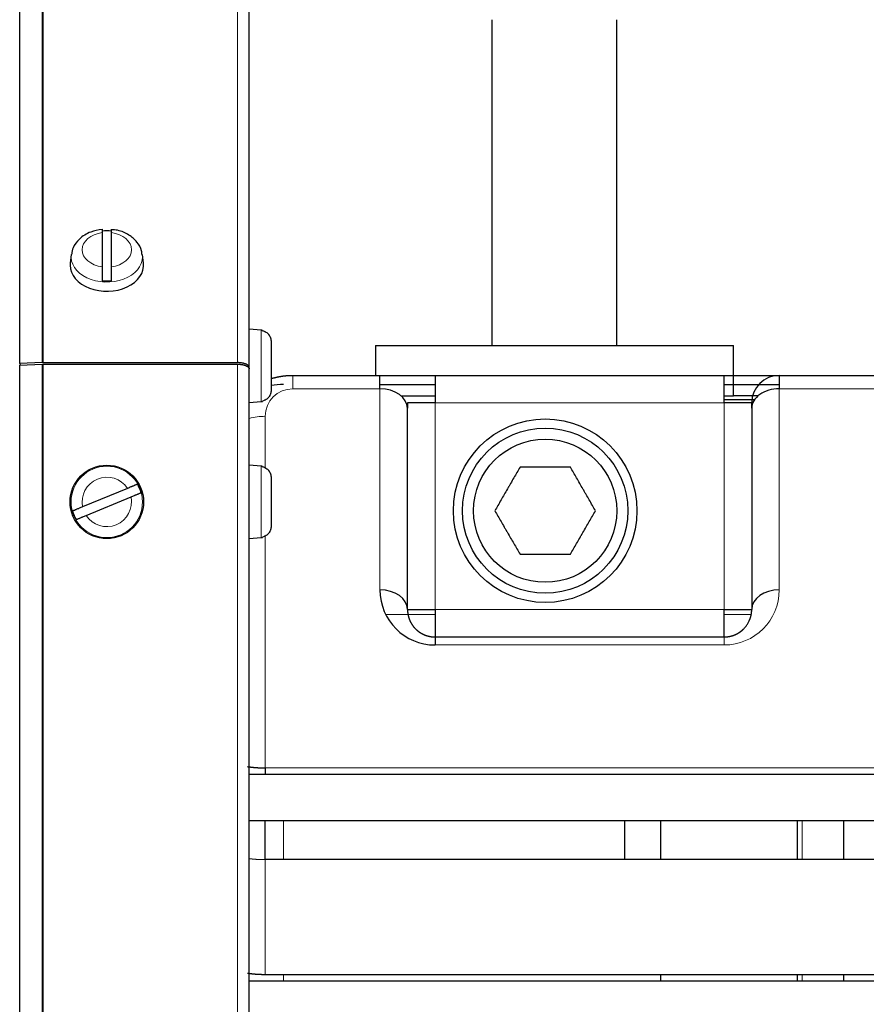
# Model space of a CAD drawing. Header units: millimetres. Extents: x 0 to 29700, y -16 to 21000.
# Tile 64 of 256: x 7935 to 8119, y 9822 to 10037. Entities that reach past the tile are written whole.
import ezdxf

# ---------------------------------------------------------------- set-up
doc = ezdxf.new("R2010")
doc.units = ezdxf.units.MM
doc.layers.add('1', color=7, linetype='Continuous', true_color=0xffffff)

msp = doc.modelspace()

# ---------------------------------------------------------------- linework, layer by layer
at = {"layer": '1', "color": 4, "linetype": 'Continuous', "lineweight": 13}
for p, q in [((7939.405, 9962.056), (7939.405, 10352.373)), ((7939.623, 9962.06), (7939.623, 10352.383)), ((7982.013, 9962.06), (7982.013, 10352.383)), ((7961.285, 9985.118), (7961.254, 9985.61)), ((7987.123, 9953.581), (7987.123, 9969.124)), ((7939.405, 9403.221), (7939.405, 9961.713)), ((7939.623, 9403.217), (7939.623, 9961.717)), ((7982.013, 9403.217), (7982.013, 9961.717)), ((7994.013, 9956.363), (7994.013, 9959.292)), ((8013.013, 9956.363), (7994.013, 9956.363)), ((8013.013, 9912.535), (8013.013, 9956.363)), ((8168.013, 9956.363), (8100.013, 9956.363)), ((8100.013, 9956.363), (8100.013, 9912.535)), ((8088.013, 9953.292), (8025.013, 9953.292)), ((8025.013, 9953.292), (8025.013, 9908.292)), ((8088.013, 9908.292), (8088.013, 9953.292)), ((7988.013, 9950.363), (7988.013, 9939.139)), ((7987.123, 9923.945), (7987.123, 9939.489)), ((7988.013, 9924.293), (7988.013, 9873.756)), ((8025.013, 9908.292), (8088.013, 9908.292)), ((8025.016, 9907.152), (8014.29, 9907.152)), ((8093.79, 9907.152), (8088.017, 9907.152)), ((8088.013, 9902.292), (8088.013, 9900.535)), ((8088.013, 9900.535), (8025.013, 9900.535)), ((7988.013, 9873.756), (8241.013, 9873.756)), ((7992.013, 9853.757), (7992.013, 9862.292)), ((8105.013, 9853.754), (8105.013, 9862.29)), ((7988.013, 9853.756), (7988.013, 9828.756)), ((7992.013, 9827.291), (7992.013, 9828.756)), ((8105.013, 9827.286), (8105.013, 9828.756))]:
    msp.add_line(p, q, dxfattribs=at)
at = {"layer": '1', "color": 2, "linetype": 'Continuous', "lineweight": 25}
for p, q in [((7934.532, 9961.879), (7934.532, 10351.947)), ((7984.513, 9961.024), (7984.513, 10349.883)), ((8037.413, 10036.791), (8037.413, 9965.793)), ((8064.613, 9965.793), (8064.613, 10036.791)), ((7952.513, 9990.406), (7952.513, 9982.929)), ((7954.513, 9982.929), (7954.513, 9990.406)), ((7945.771, 9985.599), (7945.544, 9983.768)), ((7961.483, 9983.768), (7961.255, 9985.599)), ((7945.544, 9983.768), (7945.513, 9983.273)), ((7987.123, 9969.124), (7984.513, 9969.353)), ((7987.413, 9969.016), (7987.413, 9969.081)), ((7989.313, 9966.64), (7989.313, 9956.066)), ((8012.013, 9965.792), (8090.013, 9965.792)), ((8012.013, 9965.792), (8012.013, 9959.292)), ((8090.013, 9954.792), (8090.013, 9965.792)), ((7939.405, 9962.056), (7934.532, 9961.879)), ((7934.532, 9961.879), (7934.604, 9961.539)), ((7939.623, 9962.06), (7982.013, 9962.06)), ((7934.532, 9961.536), (7939.405, 9961.713)), ((7934.532, 9403.397), (7934.532, 9961.536)), ((7939.623, 9961.717), (7982.013, 9961.717)), ((7984.513, 9960.681), (7984.513, 9961.024)), ((7984.513, 9404.252), (7984.513, 9960.681)), ((7994.013, 9959.292), (8013.013, 9959.292)), ((8013.013, 9959.292), (8025.013, 9959.292)), ((8013.013, 9956.363), (8013.013, 9959.292)), ((8025.013, 9959.292), (8025.013, 9953.292)), ((8025.013, 9959.292), (8088.013, 9959.292)), ((8088.013, 9953.292), (8088.013, 9959.292)), ((8088.013, 9959.292), (8100.013, 9959.292)), ((8100.013, 9959.292), (8100.013, 9956.363)), ((8100.013, 9959.292), (8168.013, 9959.292)), ((8013.015, 9957.292), (8025.014, 9957.292)), ((8088.015, 9957.292), (8100.017, 9957.292)), ((7984.513, 9953.353), (7987.123, 9953.581)), ((7987.413, 9953.625), (7987.413, 9953.69)), ((8017.675, 9954.792), (8025.016, 9954.792)), ((8019.013, 9953.292), (8019.013, 9952.12)), ((8025.013, 9953.292), (8019.013, 9953.292)), ((8088.013, 9954.052), (8094.013, 9954.052)), ((8094.013, 9953.292), (8088.013, 9953.292)), ((8088.014, 9954.792), (8090.013, 9954.792)), ((8094.013, 9954.792), (8090.009, 9954.792)), ((8095.357, 9954.792), (8094.013, 9954.792)), ((8094.013, 9954.052), (8094.673, 9954.052)), ((8094.013, 9952.12), (8094.013, 9953.292)), ((8019.013, 9908.292), (8019.013, 9952.12)), ((8094.013, 9952.12), (8094.013, 9908.292)), ((7987.123, 9939.489), (7984.513, 9939.717)), ((7987.413, 9939.38), (7987.413, 9939.445)), ((7989.313, 9937.004), (7989.313, 9926.43)), ((7958.018, 9934.66), (7948.245, 9930.622)), ((7949.009, 9928.774), (7958.782, 9932.812)), ((7984.513, 9923.717), (7987.123, 9923.945)), ((7987.413, 9923.989), (7987.413, 9924.054)), ((8019.013, 9908.292), (8025.013, 9908.292)), ((8025.013, 9908.292), (8025.013, 9902.292)), ((8088.013, 9902.292), (8088.013, 9908.292)), ((8088.013, 9908.292), (8094.013, 9908.292)), ((8025.013, 9902.292), (8025.013, 9900.535)), ((8025.013, 9902.292), (8088.013, 9902.292)), ((8242.013, 9872.292), (7984.514, 9872.292)), ((7988.013, 9873.756), (7988.013, 9872.292)), ((7984.514, 9862.292), (8242.013, 9862.292)), ((7988.013, 9853.756), (7988.013, 9862.292)), ((8066.391, 9853.757), (8066.391, 9862.293)), ((8074.209, 9853.753), (8074.209, 9862.29)), ((8104.017, 9853.753), (8104.017, 9862.29)), ((8114.013, 9862.291), (8114.013, 9853.757)), ((8241.013, 9853.756), (7988.013, 9853.756)), ((7988.013, 9828.756), (8241.013, 9828.756)), ((8074.209, 9827.29), (8074.209, 9828.753)), ((8104.017, 9827.29), (8104.017, 9828.753)), ((8114.013, 9828.758), (8114.013, 9827.293)), ((8242.013, 9827.292), (7984.514, 9827.292))]:
    msp.add_line(p, q, dxfattribs=at)
for centre, radius in [((8049.013, 9929.792), 20), ((8049.013, 9929.792), 18), ((8049.013, 9929.792), 15.6), ((7953.513, 9931.717), 8)]:
    msp.add_circle(centre, radius, dxfattribs=at)
at = {"layer": '1', "color": 4, "linetype": 'Continuous', "lineweight": 13}
msp.add_circle((7953.513, 9931.717), 7.772, dxfattribs=at)
at = {"layer": '1', "color": 2, "linetype": 'Continuous', "lineweight": 25}
for centre, radius, start, end in [((7986.913, 9966.734), 2.4, 77.9753, 85), ((8100.013, 9953.292), 6, 90, 180), ((7992.013, 9941.292), 16, 90, 99.71578), ((7986.913, 9955.972), 2.4, 275, 282.0247), ((7986.913, 9937.098), 2.4, 77.9753, 85), ((7953.513, 9931.717), 7.728, 15.01357, 29.88299), ((7953.513, 9931.717), 7.728, 195.01357, 209.88299), ((7986.913, 9926.336), 2.4, 275, 282.0247), ((8025.013, 9912.535), 12, 180, 270)]:
    msp.add_arc(centre, radius, start, end, dxfattribs=at)
at = {"layer": '1', "color": 4, "linetype": 'Continuous', "lineweight": 13}
for centre, radius, start, end in [((7994.013, 9950.363), 6, 90, 180), ((7953.513, 9931.717), 5.381, 33.15862, 191.73794), ((7953.513, 9931.717), 5.381, 213.15862, 11.73794), ((8088.013, 9912.535), 12, 270, 0)]:
    msp.add_arc(centre, radius, start, end, dxfattribs=at)
for centre, major_axis, start_param, end_param in [((7953.513, 9986.667), (-5.381, 0), 4.8993196, 7.667051), ((7953.513, 9986.667), (-5.381, 0), 1.757727, 4.5254583), ((7953.513, 9985.118), (7.772, 0), 3.0363493, 6.2831853), ((7988.013, 9943.292), (-10, 0), 4.712389, 5.069966)]:
    msp.add_ellipse(centre, major_axis=major_axis, ratio=0.7071068, start_param=start_param, end_param=end_param, dxfattribs=at)
at = {"layer": '1', "color": 2, "linetype": 'Continuous', "lineweight": 25}
for centre, major_axis, start_param, end_param in [((7953.513, 9985.324), (7.728, 0), 1.4410362, 1.7005564), ((7953.513, 9983.273), (-8, 0), 0, 3.2291645), ((7953.513, 9985.324), (7.728, 0), 4.5826289, 4.8421491), ((8013.013, 9952.12), (6, 0), 0, 1.5707963), ((8100.013, 9952.12), (6, 0), 1.5707963, 3.1415927), ((8013.013, 9908.292), (-6, 0), 3.1415927, 4.712389), ((8100.013, 9908.292), (-6, 0), 4.712389, 6.2831853)]:
    msp.add_ellipse(centre, major_axis=major_axis, ratio=0.7071068, start_param=start_param, end_param=end_param, dxfattribs=at)
for points, knots in [([(7952.52, 9991.069), (7951.618, 9991.003), (7949.791, 9990.612), (7947.534, 9989.192), (7946.167, 9987.387), (7945.914, 9986.187), (7945.879, 9985.695)], [0, 0, 0, 0, 0.2624109, 0.5775265, 0.83703, 1, 1, 1, 1]), ([(7952.513, 9991.124), (7952.513, 9991.124), (7952.513, 9991.124), (7952.513, 9991.123), (7952.513, 9991.121), (7952.513, 9991.116), (7952.513, 9991.113), (7952.513, 9991.094), (7952.513, 9991.066), (7952.513, 9991.009), (7952.513, 9990.987), (7952.513, 9990.95), (7952.513, 9990.937), (7952.513, 9990.91), (7952.513, 9990.895), (7952.513, 9990.82), (7952.513, 9990.75), (7952.513, 9990.592), (7952.513, 9990.504), (7952.513, 9990.406)], [0, 0, 0, 0, 0.0148561, 0.0148561, 0.0695863, 0.0695863, 0.1243165, 0.1243165, 0.3432374, 0.3432374, 0.4526978, 0.4526978, 0.507428, 0.507428, 0.5621583, 0.5621583, 0.7810791, 0.7810791, 1, 1, 1, 1]), ([(7961.133, 9985.596), (7961.148, 9985.888), (7961.096, 9986.876), (7960.13, 9988.451), (7958.357, 9989.998), (7956.336, 9990.903), (7954.972, 9991.017), (7954.505, 9991.015)], [0, 0, 0, 0, 0.0960999, 0.3367175, 0.5873258, 0.8640873, 1, 1, 1, 1]), ([(7954.513, 9990.406), (7954.513, 9990.504), (7954.513, 9990.592), (7954.513, 9990.75), (7954.513, 9990.82), (7954.513, 9990.911), (7954.513, 9990.938), (7954.513, 9990.988), (7954.513, 9991.009), (7954.513, 9991.067), (7954.513, 9991.094), (7954.513, 9991.113), (7954.513, 9991.116), (7954.513, 9991.121), (7954.513, 9991.123), (7954.513, 9991.124)], [0, 0, 0, 0, 0.2235576, 0.2235576, 0.4471152, 0.4471152, 0.558894, 0.558894, 0.6706728, 0.6706728, 0.8942304, 0.8942304, 0.9501198, 0.9501198, 1, 1, 1, 1]), ([(7952.513, 9982.929), (7952.513, 9982.831), (7952.513, 9982.726), (7952.513, 9982.504), (7952.513, 9982.386), (7952.513, 9982.2), (7952.513, 9982.136), (7952.513, 9982.009), (7952.513, 9981.944), (7952.513, 9981.747), (7952.513, 9981.613), (7952.513, 9981.441), (7952.513, 9981.407), (7952.513, 9981.338), (7952.513, 9981.304), (7952.513, 9981.201), (7952.513, 9981.133), (7952.513, 9980.929), (7952.513, 9980.793), (7952.513, 9980.625), (7952.513, 9980.591), (7952.513, 9980.525), (7952.513, 9980.492), (7952.513, 9980.395), (7952.513, 9980.331), (7952.513, 9980.142), (7952.513, 9980.021), (7952.513, 9979.905)], [0, 0, 0, 0, 0.125, 0.125, 0.25, 0.25, 0.3125, 0.3125, 0.375, 0.375, 0.5, 0.5, 0.53125, 0.53125, 0.5625, 0.5625, 0.625, 0.625, 0.75, 0.75, 0.78125, 0.78125, 0.8125, 0.8125, 0.875, 0.875, 1, 1, 1, 1]), ([(7954.513, 9979.905), (7954.513, 9980.021), (7954.513, 9980.142), (7954.513, 9980.331), (7954.513, 9980.395), (7954.513, 9980.492), (7954.513, 9980.525), (7954.513, 9980.592), (7954.513, 9980.625), (7954.513, 9980.793), (7954.513, 9980.929), (7954.513, 9981.133), (7954.513, 9981.202), (7954.513, 9981.305), (7954.513, 9981.339), (7954.513, 9981.408), (7954.513, 9981.442), (7954.513, 9981.614), (7954.513, 9981.748), (7954.513, 9981.944), (7954.513, 9982.009), (7954.513, 9982.105), (7954.513, 9982.137), (7954.513, 9982.2), (7954.513, 9982.232), (7954.513, 9982.387), (7954.513, 9982.504), (7954.513, 9982.726), (7954.513, 9982.831), (7954.513, 9982.929)], [0, 0, 0, 0, 0.125, 0.125, 0.1875, 0.1875, 0.21875, 0.21875, 0.25, 0.25, 0.375, 0.375, 0.4375, 0.4375, 0.46875, 0.46875, 0.5, 0.5, 0.625, 0.625, 0.6875, 0.6875, 0.71875, 0.71875, 0.75, 0.75, 0.875, 0.875, 1, 1, 1, 1]), ([(7987.413, 9969.016), (7987.549, 9968.987), (7987.68, 9968.947), (7987.869, 9968.87), (7987.932, 9968.842), (7988.023, 9968.795), (7988.053, 9968.779), (7988.113, 9968.745), (7988.143, 9968.727), (7988.29, 9968.636), (7988.399, 9968.554), (7988.552, 9968.418), (7988.601, 9968.37), (7988.672, 9968.295), (7988.695, 9968.27), (7988.74, 9968.218), (7988.762, 9968.191), (7988.87, 9968.056), (7988.946, 9967.942), (7989.044, 9967.763), (7989.075, 9967.701), (7989.116, 9967.607), (7989.13, 9967.576), (7989.155, 9967.511), (7989.167, 9967.479), (7989.223, 9967.316), (7989.257, 9967.183), (7989.302, 9966.915), (7989.313, 9966.778), (7989.313, 9966.64)], [0, 0, 0, 0, 0.125, 0.125, 0.1875, 0.1875, 0.21875, 0.21875, 0.25, 0.25, 0.375, 0.375, 0.4375, 0.4375, 0.46875, 0.46875, 0.5, 0.5, 0.625, 0.625, 0.6875, 0.6875, 0.71875, 0.71875, 0.75, 0.75, 0.875, 0.875, 1, 1, 1, 1]), ([(7989.287, 9958.578), (7989.29, 9958.579), (7989.332, 9958.592), (7989.413, 9958.616), (7989.532, 9958.652), (7989.651, 9958.686), (7989.77, 9958.719), (7989.89, 9958.752), (7990.009, 9958.783), (7990.129, 9958.813), (7990.249, 9958.843), (7990.369, 9958.872), (7990.49, 9958.899), (7990.61, 9958.926), (7990.731, 9958.952), (7990.852, 9958.977), (7990.972, 9959), (7991.093, 9959.023), (7991.214, 9959.045), (7991.336, 9959.066), (7991.457, 9959.086), (7991.578, 9959.106), (7991.7, 9959.124), (7991.821, 9959.141), (7991.943, 9959.158), (7992.065, 9959.173), (7992.186, 9959.187), (7992.308, 9959.201), (7992.43, 9959.213), (7992.552, 9959.225), (7992.674, 9959.236), (7992.795, 9959.246), (7992.917, 9959.254), (7993.039, 9959.262), (7993.161, 9959.269), (7993.283, 9959.275), (7993.405, 9959.28), (7993.527, 9959.285), (7993.648, 9959.288), (7993.77, 9959.29), (7993.892, 9959.292), (7993.973, 9959.292), (7994.013, 9959.292)], [0, 0, 0, 0, 0.0015906, 0.0275399, 0.0534684, 0.0793762, 0.1052636, 0.1311308, 0.1569779, 0.1828051, 0.2086127, 0.2344008, 0.2601697, 0.2859195, 0.3116505, 0.3373628, 0.3630566, 0.3887322, 0.4143897, 0.4400294, 0.4656514, 0.491256, 0.5168434, 0.5424137, 0.5679671, 0.593504, 0.6190244, 0.6445286, 0.6700167, 0.6954891, 0.7209459, 0.7463872, 0.7718134, 0.7972246, 0.822621, 0.8480029, 0.8733704, 0.8987238, 0.9240632, 0.9493889, 0.9747011, 1, 1, 1, 1]), ([(7989.313, 9956.066), (7989.313, 9955.927), (7989.302, 9955.791), (7989.257, 9955.522), (7989.223, 9955.389), (7989.155, 9955.193), (7989.13, 9955.129), (7989.074, 9955.004), (7989.044, 9954.942), (7988.945, 9954.763), (7988.87, 9954.649), (7988.762, 9954.514), (7988.74, 9954.487), (7988.695, 9954.435), (7988.626, 9954.359), (7988.552, 9954.288), (7988.399, 9954.151), (7988.29, 9954.069), (7988.143, 9953.978), (7988.113, 9953.96), (7988.053, 9953.927), (7988.023, 9953.91), (7987.931, 9953.864), (7987.869, 9953.836), (7987.68, 9953.759), (7987.549, 9953.719), (7987.413, 9953.69)], [0, 0, 0, 0, 0.125, 0.125, 0.25, 0.25, 0.3125, 0.3125, 0.375, 0.375, 0.5, 0.5, 0.53125, 0.53125, 0.5625, 0.625, 0.625, 0.75, 0.75, 0.78125, 0.78125, 0.8125, 0.8125, 0.875, 0.875, 1, 1, 1, 1]), ([(7987.413, 9939.38), (7987.549, 9939.351), (7987.68, 9939.311), (7987.869, 9939.234), (7987.932, 9939.206), (7988.023, 9939.159), (7988.053, 9939.143), (7988.113, 9939.109), (7988.143, 9939.091), (7988.29, 9939), (7988.399, 9938.918), (7988.552, 9938.782), (7988.601, 9938.734), (7988.672, 9938.66), (7988.695, 9938.634), (7988.74, 9938.582), (7988.762, 9938.555), (7988.87, 9938.42), (7988.946, 9938.306), (7989.044, 9938.127), (7989.075, 9938.065), (7989.116, 9937.971), (7989.13, 9937.94), (7989.155, 9937.876), (7989.167, 9937.843), (7989.223, 9937.68), (7989.257, 9937.548), (7989.302, 9937.279), (7989.313, 9937.142), (7989.313, 9937.004)], [0, 0, 0, 0, 0.125, 0.125, 0.1875, 0.1875, 0.21875, 0.21875, 0.25, 0.25, 0.375, 0.375, 0.4375, 0.4375, 0.46875, 0.46875, 0.5, 0.5, 0.625, 0.625, 0.6875, 0.6875, 0.71875, 0.71875, 0.75, 0.75, 0.875, 0.875, 1, 1, 1, 1]), ([(8043.529, 9939.292), (8043.08, 9938.515), (8042.628, 9937.732), (8041.942, 9936.544), (8041.712, 9936.145), (8041.364, 9935.543), (8041.219, 9935.291), (8041.073, 9935.039), (8041.014, 9934.937), (8040.985, 9934.887), (8040.898, 9934.735), (8040.839, 9934.634), (8040.548, 9934.129), (8040.316, 9933.728), (8039.855, 9932.93), (8039.626, 9932.533), (8038.943, 9931.349), (8038.491, 9930.567), (8038.044, 9929.792)], [0, 0, 0, 0, 0.25, 0.25, 0.375, 0.375, 0.4375, 0.453125, 0.453125, 0.46875, 0.46875, 0.5, 0.5, 0.625, 0.625, 0.75, 0.75, 1, 1, 1, 1]), ([(8054.498, 9939.292), (8053.602, 9939.292), (8052.697, 9939.292), (8051.325, 9939.292), (8050.864, 9939.292), (8050.169, 9939.292), (8049.879, 9939.292), (8049.587, 9939.292), (8049.47, 9939.292), (8049.412, 9939.292), (8049.236, 9939.292), (8049.119, 9939.292), (8048.537, 9939.292), (8048.073, 9939.292), (8047.152, 9939.292), (8046.693, 9939.292), (8045.326, 9939.292), (8044.424, 9939.292), (8043.529, 9939.292)], [0, 0, 0, 0, 0.25, 0.25, 0.375, 0.375, 0.4375, 0.453125, 0.453125, 0.46875, 0.46875, 0.5, 0.5, 0.625, 0.625, 0.75, 0.75, 1, 1, 1, 1]), ([(8059.983, 9929.792), (8059.535, 9930.568), (8059.083, 9931.351), (8058.396, 9932.54), (8058.166, 9932.939), (8057.819, 9933.541), (8057.673, 9933.792), (8057.527, 9934.045), (8057.469, 9934.146), (8057.44, 9934.197), (8057.352, 9934.349), (8057.294, 9934.45), (8057.002, 9934.955), (8056.77, 9935.356), (8056.31, 9936.154), (8056.081, 9936.551), (8055.397, 9937.735), (8054.946, 9938.516), (8054.498, 9939.292)], [0, 0, 0, 0, 0.25, 0.25, 0.375, 0.375, 0.4375, 0.453125, 0.453125, 0.46875, 0.46875, 0.5, 0.5, 0.625, 0.625, 0.75, 0.75, 1, 1, 1, 1]), ([(7960.214, 9935.567), (7960.187, 9935.556), (7960.15, 9935.541), (7960.079, 9935.511), (7960.053, 9935.501), (7960.01, 9935.483), (7959.995, 9935.477), (7959.964, 9935.464), (7959.947, 9935.457), (7959.863, 9935.422), (7959.787, 9935.391), (7959.661, 9935.339), (7959.617, 9935.321), (7959.548, 9935.292), (7959.525, 9935.282), (7959.476, 9935.263), (7959.452, 9935.252), (7959.327, 9935.201), (7959.222, 9935.157), (7959.056, 9935.089), (7958.999, 9935.065), (7958.912, 9935.029), (7958.883, 9935.017), (7958.823, 9934.993), (7958.793, 9934.98), (7958.643, 9934.918), (7958.52, 9934.868), (7958.272, 9934.765), (7958.146, 9934.713), (7958.018, 9934.66)], [0, 0, 0, 0, 0.125, 0.125, 0.1875, 0.1875, 0.21875, 0.21875, 0.25, 0.25, 0.375, 0.375, 0.4375, 0.4375, 0.46875, 0.46875, 0.5, 0.5, 0.625, 0.625, 0.6875, 0.6875, 0.71875, 0.71875, 0.75, 0.75, 0.875, 0.875, 1, 1, 1, 1]), ([(7958.782, 9932.812), (7958.91, 9932.864), (7959.036, 9932.916), (7959.284, 9933.019), (7959.407, 9933.07), (7959.588, 9933.145), (7959.648, 9933.169), (7959.763, 9933.217), (7959.82, 9933.24), (7959.986, 9933.309), (7960.091, 9933.352), (7960.216, 9933.404), (7960.241, 9933.414), (7960.289, 9933.434), (7960.359, 9933.463), (7960.425, 9933.49), (7960.551, 9933.542), (7960.627, 9933.574), (7960.711, 9933.609), (7960.727, 9933.615), (7960.759, 9933.628), (7960.774, 9933.634), (7960.817, 9933.652), (7960.843, 9933.663), (7960.914, 9933.692), (7960.951, 9933.708), (7960.978, 9933.719)], [0, 0, 0, 0, 0.125, 0.125, 0.25, 0.25, 0.3125, 0.3125, 0.375, 0.375, 0.5, 0.5, 0.53125, 0.53125, 0.5625, 0.625, 0.625, 0.75, 0.75, 0.78125, 0.78125, 0.8125, 0.8125, 0.875, 0.875, 1, 1, 1, 1]), ([(7948.245, 9930.622), (7948.117, 9930.569), (7947.991, 9930.517), (7947.742, 9930.414), (7947.62, 9930.364), (7947.438, 9930.289), (7947.379, 9930.264), (7947.263, 9930.217), (7947.207, 9930.193), (7947.041, 9930.125), (7946.936, 9930.081), (7946.811, 9930.03), (7946.786, 9930.019), (7946.738, 9930), (7946.668, 9929.971), (7946.602, 9929.943), (7946.476, 9929.891), (7946.4, 9929.86), (7946.316, 9929.825), (7946.299, 9929.818), (7946.268, 9929.805), (7946.253, 9929.799), (7946.21, 9929.782), (7946.184, 9929.771), (7946.113, 9929.741), (7946.076, 9929.726), (7946.049, 9929.715)], [0, 0, 0, 0, 0.125, 0.125, 0.25, 0.25, 0.3125, 0.3125, 0.375, 0.375, 0.5, 0.5, 0.53125, 0.53125, 0.5625, 0.625, 0.625, 0.75, 0.75, 0.78125, 0.78125, 0.8125, 0.8125, 0.875, 0.875, 1, 1, 1, 1]), ([(8038.044, 9929.792), (8038.492, 9929.015), (8038.944, 9928.232), (8039.63, 9927.044), (8039.861, 9926.645), (8040.208, 9926.043), (8040.353, 9925.791), (8040.499, 9925.539), (8040.558, 9925.437), (8040.587, 9925.387), (8040.675, 9925.235), (8040.733, 9925.134), (8041.025, 9924.629), (8041.256, 9924.228), (8041.717, 9923.43), (8041.946, 9923.033), (8042.63, 9921.849), (8043.081, 9921.067), (8043.529, 9920.292)], [0, 0, 0, 0, 0.25, 0.25, 0.375, 0.375, 0.4375, 0.453125, 0.453125, 0.46875, 0.46875, 0.5, 0.5, 0.625, 0.625, 0.75, 0.75, 1, 1, 1, 1]), ([(8054.498, 9920.292), (8054.947, 9921.068), (8055.399, 9921.851), (8056.085, 9923.04), (8056.315, 9923.439), (8056.663, 9924.041), (8056.808, 9924.292), (8056.954, 9924.545), (8057.012, 9924.646), (8057.041, 9924.697), (8057.129, 9924.849), (8057.188, 9924.95), (8057.479, 9925.455), (8057.711, 9925.856), (8058.171, 9926.654), (8058.401, 9927.051), (8059.084, 9928.235), (8059.535, 9929.016), (8059.983, 9929.792)], [0, 0, 0, 0, 0.25, 0.25, 0.375, 0.375, 0.4375, 0.453125, 0.453125, 0.46875, 0.46875, 0.5, 0.5, 0.625, 0.625, 0.75, 0.75, 1, 1, 1, 1]), ([(7946.813, 9927.866), (7946.84, 9927.878), (7946.877, 9927.893), (7946.948, 9927.922), (7946.974, 9927.933), (7947.017, 9927.951), (7947.032, 9927.957), (7947.063, 9927.97), (7947.079, 9927.977), (7947.164, 9928.012), (7947.24, 9928.043), (7947.366, 9928.095), (7947.41, 9928.113), (7947.479, 9928.142), (7947.502, 9928.151), (7947.55, 9928.171), (7947.575, 9928.181), (7947.7, 9928.233), (7947.805, 9928.277), (7947.971, 9928.345), (7948.028, 9928.368), (7948.115, 9928.404), (7948.144, 9928.416), (7948.203, 9928.441), (7948.233, 9928.453), (7948.384, 9928.516), (7948.506, 9928.566), (7948.755, 9928.669), (7948.881, 9928.721), (7949.009, 9928.774)], [0, 0, 0, 0, 0.125, 0.125, 0.1875, 0.1875, 0.21875, 0.21875, 0.25, 0.25, 0.375, 0.375, 0.4375, 0.4375, 0.46875, 0.46875, 0.5, 0.5, 0.625, 0.625, 0.6875, 0.6875, 0.71875, 0.71875, 0.75, 0.75, 0.875, 0.875, 1, 1, 1, 1]), ([(7989.313, 9926.43), (7989.313, 9926.291), (7989.302, 9926.155), (7989.257, 9925.886), (7989.223, 9925.753), (7989.155, 9925.557), (7989.13, 9925.493), (7989.074, 9925.368), (7989.044, 9925.307), (7988.945, 9925.127), (7988.87, 9925.013), (7988.762, 9924.878), (7988.74, 9924.851), (7988.695, 9924.799), (7988.626, 9924.723), (7988.552, 9924.652), (7988.399, 9924.516), (7988.29, 9924.433), (7988.143, 9924.342), (7988.113, 9924.325), (7988.053, 9924.291), (7988.023, 9924.275), (7987.931, 9924.228), (7987.869, 9924.2), (7987.68, 9924.123), (7987.549, 9924.083), (7987.413, 9924.054)], [0, 0, 0, 0, 0.125, 0.125, 0.25, 0.25, 0.3125, 0.3125, 0.375, 0.375, 0.5, 0.5, 0.53125, 0.53125, 0.5625, 0.625, 0.625, 0.75, 0.75, 0.78125, 0.78125, 0.8125, 0.8125, 0.875, 0.875, 1, 1, 1, 1]), ([(8043.529, 9920.292), (8044.425, 9920.292), (8045.329, 9920.292), (8046.702, 9920.292), (8047.162, 9920.292), (8047.857, 9920.292), (8048.148, 9920.292), (8048.44, 9920.292), (8048.557, 9920.292), (8048.615, 9920.292), (8048.791, 9920.292), (8048.907, 9920.292), (8049.49, 9920.292), (8049.954, 9920.292), (8050.875, 9920.292), (8051.333, 9920.292), (8052.701, 9920.292), (8053.603, 9920.292), (8054.498, 9920.292)], [0, 0, 0, 0, 0.25, 0.25, 0.375, 0.375, 0.4375, 0.453125, 0.453125, 0.46875, 0.46875, 0.5, 0.5, 0.625, 0.625, 0.75, 0.75, 1, 1, 1, 1]), ([(8019.013, 9908.292), (8019.013, 9908.28), (8019.013, 9908.255), (8019.014, 9908.219), (8019.014, 9908.182), (8019.015, 9908.146), (8019.016, 9908.11), (8019.017, 9908.075), (8019.019, 9908.039), (8019.02, 9908.004), (8019.022, 9907.969), (8019.024, 9907.934), (8019.026, 9907.9), (8019.028, 9907.865), (8019.031, 9907.831), (8019.034, 9907.798), (8019.037, 9907.764), (8019.04, 9907.731), (8019.043, 9907.697), (8019.046, 9907.664), (8019.05, 9907.632), (8019.053, 9907.599), (8019.057, 9907.567), (8019.061, 9907.535), (8019.065, 9907.503), (8019.07, 9907.472), (8019.074, 9907.441), (8019.079, 9907.41), (8019.083, 9907.379), (8019.088, 9907.348), (8019.093, 9907.318), (8019.098, 9907.288), (8019.103, 9907.258), (8019.108, 9907.228), (8019.114, 9907.199), (8019.119, 9907.17), (8019.125, 9907.141), (8019.13, 9907.112), (8019.136, 9907.084), (8019.142, 9907.055), (8019.148, 9907.028), (8019.154, 9907), (8019.16, 9906.972), (8019.166, 9906.945), (8019.173, 9906.918), (8019.179, 9906.891), (8019.186, 9906.865), (8019.192, 9906.839), (8019.199, 9906.813), (8019.205, 9906.787), (8019.212, 9906.761), (8019.219, 9906.736), (8019.225, 9906.711), (8019.232, 9906.686), (8019.239, 9906.661), (8019.246, 9906.637), (8019.253, 9906.613), (8019.26, 9906.589), (8019.267, 9906.565), (8019.274, 9906.542), (8019.281, 9906.518), (8019.289, 9906.495), (8019.296, 9906.473), (8019.303, 9906.45), (8019.31, 9906.428), (8019.317, 9906.406), (8019.325, 9906.384), (8019.332, 9906.363), (8019.339, 9906.341), (8019.347, 9906.32), (8019.354, 9906.299), (8019.361, 9906.279), (8019.369, 9906.258), (8019.376, 9906.238), (8019.383, 9906.218), (8019.391, 9906.198), (8019.398, 9906.179), (8019.405, 9906.159), (8019.412, 9906.14), (8019.42, 9906.121), (8019.427, 9906.103), (8019.434, 9906.084), (8019.441, 9906.066), (8019.449, 9906.048), (8019.456, 9906.031), (8019.463, 9906.013), (8019.491, 9905.945), (8019.541, 9905.828), (8019.618, 9905.664), (8019.699, 9905.505), (8019.783, 9905.35), (8019.871, 9905.199), (8019.962, 9905.053), (8020.055, 9904.912), (8020.151, 9904.775), (8020.25, 9904.643), (8020.35, 9904.515), (8020.452, 9904.392), (8020.556, 9904.274), (8020.662, 9904.16), (8020.746, 9904.073), (8020.807, 9904.013), (8020.844, 9903.977), (8020.882, 9903.941), (8020.919, 9903.906), (8020.957, 9903.871), (8020.995, 9903.836), (8021.033, 9903.802), (8021.072, 9903.768), (8021.111, 9903.734), (8021.15, 9903.701), (8021.189, 9903.668), (8021.229, 9903.636), (8021.268, 9903.604), (8021.308, 9903.572), (8021.349, 9903.541), (8021.389, 9903.51), (8021.43, 9903.48), (8021.471, 9903.449), (8021.512, 9903.42), (8021.553, 9903.39), (8021.594, 9903.361), (8021.636, 9903.333), (8021.678, 9903.304), (8021.72, 9903.276), (8021.762, 9903.249), (8021.805, 9903.222), (8021.847, 9903.195), (8021.89, 9903.169), (8021.933, 9903.143), (8021.976, 9903.117), (8022.019, 9903.092), (8022.063, 9903.067), (8022.107, 9903.043), (8022.15, 9903.019), (8022.194, 9902.995), (8022.238, 9902.972), (8022.282, 9902.949), (8022.327, 9902.927), (8022.371, 9902.905), (8022.416, 9902.883), (8022.46, 9902.862), (8022.505, 9902.841), (8022.55, 9902.821), (8022.595, 9902.801), (8022.641, 9902.781), (8022.686, 9902.762), (8022.731, 9902.743), (8022.777, 9902.724), (8022.822, 9902.706), (8022.868, 9902.688), (8022.914, 9902.671), (8022.96, 9902.654), (8023.006, 9902.638), (8023.052, 9902.622), (8023.098, 9902.606), (8023.144, 9902.59), (8023.19, 9902.575), (8023.237, 9902.561), (8023.283, 9902.547), (8023.329, 9902.533), (8023.376, 9902.52), (8023.422, 9902.507), (8023.469, 9902.494), (8023.516, 9902.482), (8023.562, 9902.47), (8023.609, 9902.458), (8023.656, 9902.447), (8023.703, 9902.437), (8023.75, 9902.426), (8023.796, 9902.417), (8023.843, 9902.407), (8023.89, 9902.398), (8023.937, 9902.389), (8023.984, 9902.381), (8024.031, 9902.373), (8024.078, 9902.365), (8024.125, 9902.358), (8024.172, 9902.351), (8024.219, 9902.345), (8024.266, 9902.339), (8024.313, 9902.333), (8024.359, 9902.328), (8024.406, 9902.323), (8024.453, 9902.318), (8024.5, 9902.314), (8024.547, 9902.31), (8024.594, 9902.307), (8024.641, 9902.303), (8024.687, 9902.301), (8024.734, 9902.298), (8024.781, 9902.296), (8024.827, 9902.295), (8024.874, 9902.293), (8024.92, 9902.293), (8024.967, 9902.292), (8024.998, 9902.292), (8025.013, 9902.292)], [0, 0, 0, 0, 0.0051985, 0.0103648, 0.0154987, 0.0206003, 0.0256696, 0.0307067, 0.0357114, 0.0406838, 0.0456239, 0.0505317, 0.0554072, 0.0602504, 0.0650613, 0.0698398, 0.0745861, 0.0793001, 0.0839818, 0.0886312, 0.0932483, 0.097833, 0.1023855, 0.1069057, 0.1113936, 0.1158491, 0.1202724, 0.1246634, 0.129022, 0.1333484, 0.1376425, 0.1419043, 0.1461338, 0.1503309, 0.1544958, 0.1586284, 0.1627287, 0.1667967, 0.1708324, 0.1748358, 0.1788069, 0.1827457, 0.1866522, 0.1905264, 0.1943684, 0.198178, 0.2019553, 0.2057004, 0.2094131, 0.2130936, 0.2167418, 0.2203577, 0.2239412, 0.2274925, 0.2310116, 0.2344983, 0.2379527, 0.2413749, 0.2447647, 0.2481223, 0.2514476, 0.2547406, 0.2580013, 0.2612298, 0.2644259, 0.2675898, 0.2707214, 0.2738207, 0.2768877, 0.2799225, 0.282925, 0.2858952, 0.2888331, 0.2917387, 0.2946121, 0.2974532, 0.300262, 0.3030386, 0.3057829, 0.3084949, 0.3111746, 0.3138221, 0.3164373, 0.3190203, 0.321571, 0.3240894, 0.3265756, 0.3508516, 0.374554, 0.3976836, 0.4202414, 0.4422284, 0.4636458, 0.4844948, 0.5047768, 0.5244932, 0.5436455, 0.5622356, 0.5802652, 0.5977365, 0.6146518, 0.620305, 0.625917, 0.6314877, 0.6370173, 0.6425059, 0.6479536, 0.6533606, 0.658727, 0.6640529, 0.6693384, 0.6745837, 0.679789, 0.6849543, 0.6900798, 0.6951657, 0.700212, 0.7052191, 0.710187, 0.7151159, 0.7200059, 0.7248572, 0.7296701, 0.7344447, 0.7391811, 0.7438796, 0.7485403, 0.7531635, 0.7577494, 0.7622981, 0.7668098, 0.7712849, 0.7757235, 0.7801259, 0.7844922, 0.7888227, 0.7931178, 0.7973775, 0.8016022, 0.8057922, 0.8099477, 0.8140691, 0.8181565, 0.8222102, 0.8262307, 0.8302182, 0.834173, 0.8380954, 0.8419858, 0.8458445, 0.8496718, 0.8534682, 0.8572339, 0.8609695, 0.8646751, 0.8683513, 0.8719985, 0.8756169, 0.8792072, 0.8827697, 0.8863049, 0.8898131, 0.893295, 0.8967509, 0.9001813, 0.9035868, 0.9069678, 0.9103249, 0.9136586, 0.9169694, 0.9202579, 0.9235246, 0.9267702, 0.9299952, 0.9332003, 0.9363859, 0.9395528, 0.9427016, 0.9458329, 0.9489473, 0.9520456, 0.9551285, 0.9581965, 0.9612504, 0.9642909, 0.9673188, 0.9703346, 0.9733393, 0.9763334, 0.9793178, 0.9822932, 0.9852604, 0.9882201, 0.9911732, 0.9941203, 0.9970623, 1, 1, 1, 1]), ([(8088.013, 9902.292), (8088.022, 9902.292), (8088.039, 9902.292), (8088.064, 9902.292), (8088.089, 9902.292), (8088.114, 9902.293), (8088.139, 9902.293), (8088.165, 9902.294), (8088.19, 9902.294), (8088.215, 9902.295), (8088.24, 9902.296), (8088.266, 9902.297), (8088.291, 9902.298), (8088.316, 9902.3), (8088.342, 9902.301), (8088.367, 9902.302), (8088.392, 9902.304), (8088.418, 9902.306), (8088.443, 9902.307), (8088.469, 9902.309), (8088.494, 9902.311), (8088.519, 9902.313), (8088.545, 9902.315), (8088.57, 9902.318), (8088.596, 9902.32), (8088.621, 9902.323), (8088.646, 9902.325), (8088.672, 9902.328), (8088.697, 9902.331), (8088.723, 9902.334), (8088.748, 9902.337), (8088.774, 9902.34), (8088.799, 9902.344), (8088.825, 9902.347), (8088.85, 9902.35), (8088.875, 9902.354), (8088.901, 9902.358), (8088.926, 9902.362), (8088.952, 9902.366), (8088.977, 9902.37), (8089.003, 9902.374), (8089.028, 9902.378), (8089.054, 9902.383), (8089.079, 9902.387), (8089.105, 9902.392), (8089.13, 9902.397), (8089.155, 9902.402), (8089.181, 9902.407), (8089.206, 9902.412), (8089.232, 9902.417), (8089.257, 9902.422), (8089.283, 9902.428), (8089.308, 9902.433), (8089.333, 9902.439), (8089.359, 9902.445), (8089.384, 9902.451), (8089.409, 9902.457), (8089.435, 9902.463), (8089.46, 9902.469), (8089.485, 9902.475), (8089.511, 9902.482), (8089.536, 9902.488), (8089.561, 9902.495), (8089.587, 9902.502), (8089.612, 9902.509), (8089.637, 9902.516), (8089.662, 9902.523), (8089.688, 9902.53), (8089.713, 9902.538), (8089.738, 9902.545), (8089.763, 9902.553), (8089.788, 9902.56), (8089.813, 9902.568), (8089.839, 9902.576), (8089.864, 9902.584), (8089.889, 9902.592), (8089.914, 9902.601), (8089.939, 9902.609), (8089.964, 9902.618), (8089.989, 9902.626), (8090.014, 9902.635), (8090.039, 9902.644), (8090.064, 9902.653), (8090.089, 9902.662), (8090.113, 9902.671), (8090.138, 9902.681), (8090.163, 9902.69), (8090.188, 9902.7), (8090.213, 9902.709), (8090.237, 9902.719), (8090.262, 9902.729), (8090.287, 9902.739), (8090.311, 9902.749), (8090.336, 9902.76), (8090.361, 9902.77), (8090.385, 9902.781), (8090.41, 9902.791), (8090.434, 9902.802), (8090.459, 9902.813), (8090.483, 9902.824), (8090.507, 9902.835), (8090.532, 9902.846), (8090.556, 9902.857), (8090.58, 9902.869), (8090.605, 9902.88), (8090.629, 9902.892), (8090.653, 9902.904), (8090.677, 9902.916), (8090.701, 9902.928), (8090.725, 9902.94), (8090.749, 9902.952), (8090.773, 9902.964), (8090.797, 9902.977), (8090.821, 9902.989), (8090.845, 9903.002), (8090.869, 9903.015), (8090.893, 9903.028), (8090.916, 9903.041), (8090.94, 9903.054), (8090.964, 9903.067), (8090.987, 9903.081), (8091.011, 9903.094), (8091.034, 9903.108), (8091.058, 9903.121), (8091.081, 9903.135), (8091.104, 9903.149), (8091.128, 9903.163), (8091.151, 9903.178), (8091.174, 9903.192), (8091.197, 9903.206), (8091.22, 9903.221), (8091.243, 9903.235), (8091.266, 9903.25), (8091.289, 9903.265), (8091.312, 9903.28), (8091.335, 9903.295), (8091.358, 9903.31), (8091.38, 9903.326), (8091.403, 9903.341), (8091.426, 9903.357), (8091.448, 9903.372), (8091.471, 9903.388), (8091.493, 9903.404), (8091.516, 9903.42), (8091.538, 9903.436), (8091.56, 9903.452), (8091.582, 9903.469), (8091.604, 9903.485), (8091.626, 9903.502), (8091.648, 9903.518), (8091.67, 9903.535), (8091.692, 9903.552), (8091.714, 9903.569), (8091.736, 9903.586), (8091.757, 9903.603), (8091.779, 9903.621), (8091.801, 9903.638), (8091.822, 9903.656), (8091.843, 9903.673), (8091.865, 9903.691), (8091.886, 9903.709), (8091.907, 9903.727), (8091.928, 9903.745), (8091.949, 9903.763), (8091.97, 9903.782), (8091.991, 9903.8), (8092.012, 9903.819), (8092.033, 9903.837), (8092.054, 9903.856), (8092.074, 9903.875), (8092.095, 9903.894), (8092.115, 9903.913), (8092.135, 9903.932), (8092.156, 9903.951), (8092.176, 9903.971), (8092.196, 9903.99), (8092.216, 9904.01), (8092.236, 9904.029), (8092.324, 9904.116), (8092.476, 9904.277), (8092.682, 9904.518), (8092.881, 9904.778), (8093.07, 9905.056), (8093.248, 9905.353), (8093.413, 9905.668), (8093.516, 9905.897), (8093.572, 9906.033), (8093.587, 9906.071), (8093.603, 9906.11), (8093.618, 9906.15), (8093.634, 9906.191), (8093.649, 9906.233), (8093.665, 9906.276), (8093.68, 9906.32), (8093.696, 9906.365), (8093.711, 9906.411), (8093.727, 9906.459), (8093.742, 9906.507), (8093.757, 9906.556), (8093.772, 9906.607), (8093.787, 9906.658), (8093.801, 9906.711), (8093.816, 9906.764), (8093.83, 9906.819), (8093.844, 9906.875), (8093.857, 9906.932), (8093.87, 9906.99), (8093.883, 9907.049), (8093.896, 9907.109), (8093.908, 9907.17), (8093.919, 9907.232), (8093.93, 9907.295), (8093.941, 9907.36), (8093.951, 9907.425), (8093.96, 9907.492), (8093.969, 9907.559), (8093.977, 9907.628), (8093.984, 9907.698), (8093.991, 9907.768), (8093.996, 9907.84), (8094.002, 9907.913), (8094.006, 9907.987), (8094.009, 9908.062), (8094.012, 9908.137), (8094.013, 9908.214), (8094.013, 9908.266), (8094.013, 9908.292)], [0, 0, 0, 0, 0.0015927, 0.0031865, 0.0047816, 0.0063782, 0.0079762, 0.009576, 0.0111776, 0.0127811, 0.0143866, 0.0159943, 0.0176043, 0.0192167, 0.0208317, 0.0224493, 0.0240697, 0.0256929, 0.0273192, 0.0289487, 0.0305814, 0.0322174, 0.033857, 0.0355002, 0.037147, 0.0387978, 0.0404524, 0.0421111, 0.043774, 0.0454412, 0.0471128, 0.0487889, 0.0504696, 0.052155, 0.0538452, 0.0555404, 0.0572406, 0.058946, 0.0606566, 0.0623725, 0.0640939, 0.0658208, 0.0675534, 0.0692917, 0.0710359, 0.072786, 0.0745421, 0.0763044, 0.0780729, 0.0798477, 0.0816289, 0.0834166, 0.0852109, 0.0870119, 0.0888196, 0.0906342, 0.0924557, 0.0942842, 0.0961198, 0.0979626, 0.0998127, 0.1016701, 0.103535, 0.1054073, 0.1072872, 0.1091748, 0.1110701, 0.1129733, 0.1148843, 0.1168033, 0.1187303, 0.1206654, 0.1226087, 0.1245602, 0.12652, 0.1284882, 0.1304649, 0.13245, 0.1344438, 0.1364461, 0.1384572, 0.1404771, 0.1425057, 0.1445433, 0.1465898, 0.1486454, 0.15071, 0.1527837, 0.1548666, 0.1569588, 0.1590602, 0.161171, 0.1632912, 0.1654209, 0.1675601, 0.1697088, 0.1718672, 0.1740352, 0.1762129, 0.1784004, 0.1805978, 0.182805, 0.1850221, 0.1872491, 0.1894862, 0.1917333, 0.1939905, 0.1962579, 0.1985354, 0.2008232, 0.2031212, 0.2054295, 0.2077482, 0.2100773, 0.2124168, 0.2147668, 0.2171273, 0.2194984, 0.22188, 0.2242723, 0.2266753, 0.2290889, 0.2315133, 0.2339485, 0.2363944, 0.2388513, 0.241319, 0.2437976, 0.2462871, 0.2487877, 0.2512992, 0.2538218, 0.2563555, 0.2589003, 0.2614562, 0.2640233, 0.2666016, 0.2691911, 0.2717919, 0.2744039, 0.2770273, 0.279662, 0.2823081, 0.2849656, 0.2876346, 0.290315, 0.2930068, 0.2957102, 0.2984251, 0.3011516, 0.3038896, 0.3066393, 0.3094006, 0.3121736, 0.3149582, 0.3177545, 0.3205626, 0.3233824, 0.326214, 0.3290574, 0.3319126, 0.3347797, 0.3376586, 0.3405494, 0.3434521, 0.3463668, 0.3492934, 0.3522319, 0.3551825, 0.358145, 0.3611196, 0.3641062, 0.3671049, 0.3701157, 0.3731385, 0.3761735, 0.3792207, 0.38228, 0.3853514, 0.4197165, 0.4563216, 0.4951825, 0.5363126, 0.5797229, 0.6254229, 0.6734208, 0.6787393, 0.6842037, 0.6898139, 0.69557, 0.701472, 0.7075199, 0.7137136, 0.7200533, 0.7265389, 0.7331705, 0.739948, 0.7468714, 0.7539408, 0.7611561, 0.7685174, 0.7760246, 0.7836779, 0.7914771, 0.7994223, 0.8075135, 0.8157507, 0.8241338, 0.832663, 0.8413382, 0.8501594, 0.8591266, 0.8682398, 0.877499, 0.8869043, 0.8964556, 0.9061529, 0.9159962, 0.9259855, 0.9361209, 0.9464023, 0.9568298, 0.9674033, 0.9781228, 0.9889884, 1, 1, 1, 1]), ([(7984.186, 9874.025), (7984.186, 9874.025), (7984.208, 9874.022), (7984.25, 9874.016), (7984.313, 9874.007), (7984.377, 9873.998), (7984.441, 9873.99), (7984.505, 9873.981), (7984.569, 9873.973), (7984.633, 9873.964), (7984.698, 9873.956), (7984.762, 9873.949), (7984.827, 9873.941), (7984.892, 9873.933), (7984.957, 9873.926), (7985.022, 9873.919), (7985.087, 9873.911), (7985.152, 9873.905), (7985.218, 9873.898), (7985.283, 9873.891), (7985.348, 9873.885), (7985.414, 9873.878), (7985.48, 9873.872), (7985.546, 9873.866), (7985.612, 9873.86), (7985.678, 9873.855), (7985.744, 9873.849), (7985.81, 9873.844), (7985.876, 9873.839), (7985.942, 9873.834), (7986.009, 9873.829), (7986.075, 9873.824), (7986.141, 9873.819), (7986.208, 9873.815), (7986.274, 9873.811), (7986.341, 9873.807), (7986.408, 9873.803), (7986.474, 9873.799), (7986.541, 9873.795), (7986.608, 9873.792), (7986.675, 9873.789), (7986.742, 9873.786), (7986.808, 9873.783), (7986.875, 9873.78), (7986.942, 9873.777), (7987.009, 9873.775), (7987.076, 9873.772), (7987.143, 9873.77), (7987.21, 9873.768), (7987.277, 9873.766), (7987.344, 9873.764), (7987.411, 9873.763), (7987.478, 9873.762), (7987.545, 9873.76), (7987.612, 9873.759), (7987.679, 9873.758), (7987.746, 9873.758), (7987.813, 9873.757), (7987.88, 9873.757), (7987.947, 9873.756), (7987.991, 9873.756), (7988.013, 9873.756)], [0, 0, 0, 0, 0.0000611, 0.0191327, 0.0381173, 0.0570159, 0.0758295, 0.0945592, 0.113206, 0.131771, 0.1502553, 0.1686601, 0.1869864, 0.2052354, 0.2234083, 0.2415062, 0.2595303, 0.2774818, 0.2953619, 0.3131719, 0.330913, 0.3485864, 0.3661935, 0.3837354, 0.4012136, 0.4186293, 0.4359839, 0.4532786, 0.4705149, 0.4876942, 0.5048177, 0.521887, 0.5389034, 0.5558683, 0.5727833, 0.5896497, 0.6064689, 0.6232426, 0.6399721, 0.656659, 0.6733048, 0.6899109, 0.706479, 0.7230106, 0.7395072, 0.7559705, 0.7724018, 0.788803, 0.8051755, 0.8215209, 0.8378409, 0.8541371, 0.870411, 0.8866644, 0.9028989, 0.919116, 0.9353175, 0.951505, 0.9676801, 0.9838446, 1, 1, 1, 1]), ([(7984.186, 9829.025), (7984.186, 9829.025), (7984.208, 9829.022), (7984.25, 9829.016), (7984.313, 9829.007), (7984.377, 9828.998), (7984.441, 9828.99), (7984.505, 9828.981), (7984.569, 9828.973), (7984.633, 9828.964), (7984.698, 9828.956), (7984.762, 9828.949), (7984.827, 9828.941), (7984.892, 9828.933), (7984.957, 9828.926), (7985.022, 9828.919), (7985.087, 9828.911), (7985.152, 9828.905), (7985.218, 9828.898), (7985.283, 9828.891), (7985.348, 9828.885), (7985.414, 9828.878), (7985.48, 9828.872), (7985.546, 9828.866), (7985.612, 9828.86), (7985.678, 9828.855), (7985.744, 9828.849), (7985.81, 9828.844), (7985.876, 9828.839), (7985.942, 9828.834), (7986.009, 9828.829), (7986.075, 9828.824), (7986.141, 9828.819), (7986.208, 9828.815), (7986.274, 9828.811), (7986.341, 9828.807), (7986.408, 9828.803), (7986.474, 9828.799), (7986.541, 9828.795), (7986.608, 9828.792), (7986.675, 9828.789), (7986.742, 9828.786), (7986.808, 9828.783), (7986.875, 9828.78), (7986.942, 9828.777), (7987.009, 9828.775), (7987.076, 9828.772), (7987.143, 9828.77), (7987.21, 9828.768), (7987.277, 9828.766), (7987.344, 9828.764), (7987.411, 9828.763), (7987.478, 9828.762), (7987.545, 9828.76), (7987.612, 9828.759), (7987.679, 9828.758), (7987.746, 9828.758), (7987.813, 9828.757), (7987.88, 9828.757), (7987.947, 9828.756), (7987.991, 9828.756), (7988.013, 9828.756)], [0, 0, 0, 0, 0.0000611, 0.0191327, 0.0381173, 0.0570159, 0.0758295, 0.0945592, 0.113206, 0.131771, 0.1502553, 0.1686601, 0.1869864, 0.2052354, 0.2234083, 0.2415062, 0.2595303, 0.2774818, 0.2953619, 0.3131719, 0.330913, 0.3485864, 0.3661935, 0.3837354, 0.4012136, 0.4186293, 0.4359839, 0.4532786, 0.4705149, 0.4876942, 0.5048177, 0.521887, 0.5389034, 0.5558683, 0.5727833, 0.5896497, 0.6064689, 0.6232426, 0.6399721, 0.656659, 0.6733048, 0.6899109, 0.706479, 0.7230106, 0.7395072, 0.7559705, 0.7724018, 0.788803, 0.8051755, 0.8215209, 0.8378409, 0.8541371, 0.870411, 0.8866644, 0.9028989, 0.919116, 0.9353175, 0.951505, 0.9676801, 0.9838446, 1, 1, 1, 1])]:
    msp.add_open_spline(points, degree=3, knots=knots, dxfattribs=at)
for points, weights in [([(7939.623, 9962.06), (7939.55, 9962.06), (7939.477, 9962.059), (7939.405, 9962.056)], [1, 0.999365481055, 0.999365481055, 1]), ([(7984.513, 9961.024), (7984.513, 9961.631), (7983.478, 9962.06), (7982.013, 9962.06)], [1, 0.804737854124, 0.804737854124, 1]), ([(7939.405, 9961.713), (7939.477, 9961.716), (7939.55, 9961.717), (7939.623, 9961.717)], [1, 0.999365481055, 0.999365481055, 1]), ([(7982.013, 9961.717), (7983.478, 9961.717), (7984.513, 9961.288), (7984.513, 9960.681)], [1, 0.804737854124, 0.804737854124, 1])]:
    msp.add_rational_spline(points, weights, degree=3, dxfattribs=at)
at = {"layer": '1', "color": 4, "linetype": 'Continuous', "lineweight": 13}
msp.add_open_spline([(7988.013, 9853.756), (7988.001, 9853.756), (7987.977, 9853.756), (7987.941, 9853.756), (7987.905, 9853.757), (7987.868, 9853.757), (7987.832, 9853.757), (7987.796, 9853.757), (7987.76, 9853.758), (7987.723, 9853.758), (7987.687, 9853.758), (7987.651, 9853.759), (7987.614, 9853.759), (7987.578, 9853.76), (7987.542, 9853.76), (7987.506, 9853.761), (7987.469, 9853.762), (7987.433, 9853.762), (7987.397, 9853.763), (7987.36, 9853.764), (7987.324, 9853.765), (7987.288, 9853.766), (7987.251, 9853.767), (7987.215, 9853.768), (7987.179, 9853.769), (7987.143, 9853.77), (7987.106, 9853.771), (7987.07, 9853.772), (7987.034, 9853.774), (7986.997, 9853.775), (7986.961, 9853.776), (7986.925, 9853.778), (7986.889, 9853.779), (7986.852, 9853.781), (7986.816, 9853.782), (7986.78, 9853.784), (7986.744, 9853.785), (7986.707, 9853.787), (7986.671, 9853.789), (7986.635, 9853.791), (7986.599, 9853.792), (7986.562, 9853.794), (7986.526, 9853.796), (7986.49, 9853.798), (7986.454, 9853.8), (7986.418, 9853.802), (7986.382, 9853.804), (7986.345, 9853.807), (7986.309, 9853.809), (7986.273, 9853.811), (7986.237, 9853.813), (7986.201, 9853.816), (7986.165, 9853.818), (7986.129, 9853.82), (7986.093, 9853.823), (7986.057, 9853.825), (7986.021, 9853.828), (7985.985, 9853.831), (7985.949, 9853.833), (7985.913, 9853.836), (7985.877, 9853.839), (7985.841, 9853.841), (7985.805, 9853.844), (7985.77, 9853.847), (7985.734, 9853.85), (7985.698, 9853.853), (7985.662, 9853.856), (7985.626, 9853.859), (7985.591, 9853.862), (7985.555, 9853.865), (7985.519, 9853.869), (7985.484, 9853.872), (7985.448, 9853.875), (7985.412, 9853.879), (7985.377, 9853.882), (7985.341, 9853.885), (7985.306, 9853.889), (7985.27, 9853.892), (7985.235, 9853.896), (7985.199, 9853.9), (7985.164, 9853.903), (7985.129, 9853.907), (7985.093, 9853.911), (7985.058, 9853.915), (7985.023, 9853.918), (7984.987, 9853.922), (7984.952, 9853.926), (7984.917, 9853.93), (7984.882, 9853.934), (7984.847, 9853.939), (7984.812, 9853.943), (7984.776, 9853.947), (7984.741, 9853.951), (7984.706, 9853.955), (7984.672, 9853.96), (7984.637, 9853.964), (7984.602, 9853.969), (7984.567, 9853.973), (7984.532, 9853.978), (7984.506, 9853.981), (7984.491, 9853.983), (7984.488, 9853.983)], degree=3, knots=[0, 0, 0, 0, 0.0096176, 0.0192378, 0.0288611, 0.0384875, 0.0481176, 0.0577514, 0.0673894, 0.0770318, 0.0866789, 0.096331, 0.1059883, 0.1156513, 0.1253201, 0.134995, 0.1446764, 0.1543644, 0.1640595, 0.1737619, 0.1834718, 0.1931896, 0.2029155, 0.2126499, 0.2223929, 0.2321449, 0.2419062, 0.251677, 0.2614576, 0.2712483, 0.2810494, 0.2908611, 0.3006837, 0.3105176, 0.3203629, 0.3302199, 0.3400889, 0.3499702, 0.3598641, 0.3697708, 0.3796905, 0.3896236, 0.3995703, 0.4095309, 0.4195056, 0.4294947, 0.4394985, 0.4495171, 0.459551, 0.4696003, 0.4796653, 0.4897462, 0.4998433, 0.5099568, 0.5200871, 0.5302343, 0.5403987, 0.5505805, 0.56078, 0.5709974, 0.5812331, 0.5914871, 0.6017598, 0.6120514, 0.6223621, 0.6326922, 0.6430419, 0.6534114, 0.663801, 0.6742109, 0.6846414, 0.6950926, 0.7055648, 0.7160582, 0.726573, 0.7371095, 0.7476679, 0.7582484, 0.7688512, 0.7794765, 0.7901247, 0.8007957, 0.81149, 0.8222077, 0.8329489, 0.843714, 0.8545031, 0.8653165, 0.8761542, 0.8870166, 0.8979039, 0.9088162, 0.9197537, 0.9307167, 0.9417053, 0.9527198, 0.9637603, 0.974827, 0.9859201, 0.9970398, 1, 1, 1, 1], dxfattribs=at)

doc.saveas('drawing.dxf')
